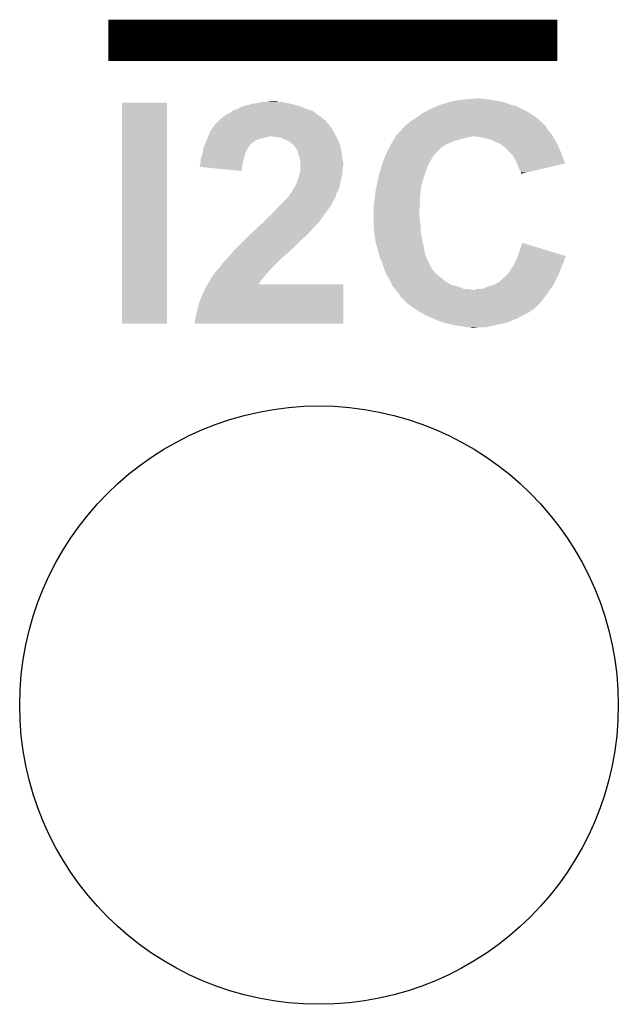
# Model space of a CAD drawing. Extents: x -1.3 to 24.2, y -3.9 to 39.2.
# Tile 49 of 53: x 17 to 19.2, y 29.1 to 32.7. Entities that reach past the tile are written whole.
import ezdxf

# ---------------------------------------------------------------- set-up
doc = ezdxf.new("R2010")
doc.units = 0
doc.layers.get('0').update_dxf_attribs({"linetype": 'CONTINUOUS'})
doc.layers.add('SMART_DOF_6_CLICK_V100_GTO', color=14, linetype='CONTINUOUS')
doc.layers.add('SMART_DOF_6_CLICK_V100_GTS', color=12, linetype='CONTINUOUS')

# ---------------------------------------------------------------- blocks, each defined once
blk = doc.blocks.new('ROUND_8')
blk.add_circle((0, 0), 1.0998)

msp = doc.modelspace()

# ---------------------------------------------------------------- linework, layer by layer
at = {"layer": 'SMART_DOF_6_CLICK_V100_GTO', "const_width": 0.1524}
msp.add_lwpolyline([(17.3482, 32.6644), (18.9992, 32.6644)], dxfattribs=at)
at = {"layer": 'SMART_DOF_6_CLICK_V100_GTO'}
for points in [[(17.399, 31.623024), (17.399022, 32.435776), (17.564076, 31.623024), (17.5641, 32.435776)], [(17.399022, 32.435776), (17.399024, 32.4358), (17.5641, 32.435776), (17.399024, 32.4358)], [(17.87652, 32.43072), (17.914622, 32.43834), (18.0213, 32.43072), (17.983202, 32.43834)], [(17.9324, 32.43834), (17.952704, 32.440878), (17.973044, 32.43834), (17.965422, 32.440878)], [(17.952704, 32.440878), (17.952722, 32.44088), (17.965422, 32.440878), (17.952722, 32.44088)], [(18.57078, 32.42818), (18.596184, 32.4358), (18.826482, 32.42818), (18.80616, 32.4358)], [(18.596184, 32.4358), (18.61312, 32.44088), (18.80616, 32.4358), (18.788382, 32.44088)], [(18.61312, 32.44088), (18.641058, 32.44596), (18.788382, 32.44088), (18.75282, 32.44596)], [(18.641058, 32.44596), (18.671538, 32.4485), (18.75282, 32.44596), (18.740122, 32.4485)], [(18.671538, 32.4485), (18.702018, 32.45104), (18.727422, 32.4485), (18.714722, 32.45104)], [(17.782544, 32.39262), (17.79016, 32.39516), (18.11655, 32.39262), (18.11274, 32.39516)], [(17.79016, 32.39516), (17.800318, 32.400242), (18.11274, 32.39516), (18.106388, 32.400242)], [(17.800318, 32.400242), (17.805396, 32.405318), (18.106388, 32.400242), (18.100042, 32.405318)], [(17.805396, 32.405318), (17.807942, 32.407862), (18.100042, 32.405318), (18.091138, 32.407862)], [(17.807942, 32.407862), (17.82063, 32.410398), (18.091138, 32.407862), (18.08226, 32.410398)], [(17.82063, 32.410398), (17.820642, 32.4104), (18.08226, 32.410398), (18.082256, 32.4104)], [(17.820642, 32.4104), (17.833336, 32.41802), (18.082256, 32.4104), (18.06397, 32.41802)], [(17.833336, 32.41802), (17.846036, 32.423098), (18.06397, 32.41802), (18.051782, 32.423098)], [(17.846036, 32.423098), (17.846042, 32.4231), (18.051782, 32.423098), (18.051776, 32.4231)], [(17.846042, 32.4231), (17.87652, 32.43072), (18.051776, 32.4231), (18.0213, 32.43072)], [(18.4978, 32.39262), (18.50136, 32.395162), (18.90522, 32.39262), (18.900772, 32.395162)], [(18.50136, 32.395162), (18.514694, 32.40278), (18.900772, 32.395162), (18.887438, 32.40278)], [(18.514694, 32.40278), (18.51914, 32.40532), (18.887438, 32.40278), (18.88236, 32.40532)], [(18.51914, 32.40532), (18.53946, 32.41548), (18.88236, 32.40532), (18.862042, 32.41548)], [(18.53946, 32.41548), (18.5566, 32.4231), (18.862042, 32.41548), (18.846802, 32.4231)], [(18.5566, 32.4231), (18.56232, 32.425642), (18.846802, 32.4231), (18.836634, 32.425642)], [(18.56232, 32.425642), (18.57078, 32.42818), (18.836634, 32.425642), (18.826482, 32.42818)], [(17.742408, 32.35706), (17.74444, 32.3596), (18.15846, 32.35706), (18.155922, 32.3596)], [(17.74444, 32.3596), (17.752062, 32.367222), (18.155922, 32.3596), (18.148302, 32.367222)], [(17.752062, 32.367222), (17.757124, 32.372284), (18.148302, 32.367222), (18.145766, 32.372284)], [(17.757124, 32.372284), (17.75714, 32.3723), (18.145766, 32.372284), (18.143224, 32.3723)], [(17.75714, 32.3723), (17.757142, 32.372302), (18.143224, 32.3723), (18.143222, 32.372302)], [(17.757142, 32.372302), (17.760312, 32.37484), (18.143222, 32.372302), (18.14068, 32.37484)], [(17.760312, 32.37484), (17.76984, 32.382466), (18.14068, 32.37484), (18.131148, 32.382466)], [(17.76984, 32.382466), (17.769864, 32.385), (18.131148, 32.382466), (18.12798, 32.385)], [(17.769864, 32.385), (17.772384, 32.385002), (18.12798, 32.385), (18.127978, 32.385002)], [(17.772384, 32.385002), (17.777458, 32.387542), (18.127978, 32.385002), (18.124168, 32.387542)], [(17.777458, 32.387542), (17.782544, 32.39262), (18.124168, 32.387542), (18.11655, 32.39262)], [(18.445482, 32.354522), (18.453102, 32.362142), (18.950938, 32.354522), (18.94332, 32.362142)], [(18.453102, 32.362142), (18.455642, 32.364682), (18.94332, 32.362142), (18.940358, 32.364682)], [(18.455642, 32.364682), (18.46834, 32.372298), (18.940358, 32.364682), (18.93147, 32.372298)], [(18.46834, 32.372298), (18.47596, 32.37738), (18.93147, 32.372298), (18.92554, 32.37738)], [(18.47596, 32.37738), (18.48358, 32.38246), (18.92554, 32.37738), (18.918768, 32.38246)], [(18.48358, 32.38246), (18.4978, 32.39262), (18.918768, 32.38246), (18.90522, 32.39262)], [(17.715654, 32.31134), (17.723062, 32.32912), (18.186118, 32.31134), (18.17624, 32.32912)], [(17.723062, 32.32912), (17.724122, 32.331662), (18.17624, 32.32912), (18.17497, 32.331662)], [(17.724122, 32.331662), (17.729198, 32.339278), (18.17497, 32.331662), (18.17116, 32.339278)], [(17.729198, 32.339278), (17.73428, 32.3469), (18.17116, 32.339278), (18.165446, 32.3469)], [(17.73428, 32.3469), (17.736312, 32.34944), (18.165446, 32.3469), (18.16354, 32.34944)], [(17.736312, 32.34944), (17.742408, 32.35706), (18.16354, 32.34944), (18.15846, 32.35706)], [(18.407382, 32.316422), (18.414998, 32.32404), (18.97888, 32.316422), (18.9738, 32.32404)], [(18.414998, 32.32404), (18.4277, 32.336744), (18.9738, 32.32404), (18.963214, 32.336744)], [(18.4277, 32.336744), (18.427714, 32.339278), (18.963214, 32.336744), (18.961102, 32.339278)], [(18.427714, 32.339278), (18.427716, 32.339286), (18.961102, 32.339278), (18.9611, 32.339286)], [(18.427716, 32.339286), (18.432778, 32.341824), (18.9611, 32.339286), (18.960254, 32.341824)], [(18.432778, 32.341824), (18.436162, 32.346896), (18.960254, 32.341824), (18.95856, 32.346896)], [(18.436162, 32.346896), (18.437862, 32.349442), (18.95856, 32.346896), (18.956016, 32.349442)], [(18.437862, 32.349442), (18.445482, 32.354522), (18.956016, 32.349442), (18.950938, 32.354522)], [(17.702954, 32.28086), (17.707186, 32.291018), (17.871436, 32.28086), (17.881598, 32.291018)], [(17.707186, 32.291018), (17.710362, 32.29864), (17.881598, 32.291018), (17.894298, 32.29864)], [(17.710362, 32.29864), (17.712478, 32.303718), (17.894298, 32.29864), (17.90954, 32.303718)], [(17.712478, 32.303718), (17.713536, 32.30626), (17.90954, 32.303718), (17.92224, 32.30626)], [(17.713536, 32.30626), (17.714596, 32.308802), (17.92224, 32.30626), (17.9324, 32.308802)], [(17.714596, 32.308802), (17.715652, 32.311338), (17.9324, 32.308802), (17.940018, 32.311338)], [(17.715652, 32.311338), (17.715654, 32.31134), (17.940018, 32.311338), (17.950178, 32.31134)], [(17.96796, 32.3088), (17.950178, 32.31134), (18.18753, 32.3088), (18.186118, 32.31134)], [(17.983198, 32.30626), (17.96796, 32.3088), (18.18894, 32.30626), (18.18753, 32.3088)], [(17.9959, 32.30118), (17.983198, 32.30626), (18.19125, 32.30118), (18.18894, 32.30626)], [(18.016216, 32.291022), (17.9959, 32.30118), (18.195866, 32.291022), (18.19125, 32.30118)], [(18.021302, 32.285942), (18.016216, 32.291022), (18.198176, 32.285942), (18.195866, 32.291022)], [(18.026376, 32.283402), (18.021302, 32.285942), (18.19933, 32.283402), (18.198176, 32.285942)], [(18.387906, 32.2834), (18.39214, 32.29102), (18.592798, 32.2834), (18.611848, 32.29102)], [(18.39214, 32.29102), (18.393664, 32.29356), (18.611848, 32.29102), (18.6182, 32.29356)], [(18.393664, 32.29356), (18.398236, 32.30118), (18.6182, 32.29356), (18.641062, 32.30118)], [(18.398236, 32.30118), (18.402808, 32.3088), (18.641062, 32.30118), (18.671538, 32.3088)], [(18.402808, 32.3088), (18.40433, 32.311338), (18.679156, 32.3088), (18.684236, 32.311338)], [(18.40433, 32.311338), (18.404332, 32.31134), (18.684236, 32.311338), (18.694398, 32.31134)], [(18.404332, 32.31134), (18.407382, 32.316422), (18.982266, 32.31134), (18.97888, 32.316422)], [(18.717258, 32.3088), (18.694398, 32.31134), (18.98396, 32.3088), (18.982266, 32.31134)], [(18.747754, 32.301178), (18.717258, 32.3088), (18.98904, 32.301178), (18.98396, 32.3088)], [(18.757898, 32.298642), (18.747754, 32.301178), (18.99031, 32.298642), (18.98904, 32.301178)], [(18.77314, 32.29102), (18.757898, 32.298642), (18.99412, 32.29102), (18.99031, 32.298642)], [(18.785842, 32.28594), (18.77314, 32.29102), (18.99666, 32.28594), (18.99412, 32.29102)], [(17.694146, 32.2453), (17.69618, 32.25546), (17.851118, 32.2453), (17.855182, 32.25546)], [(17.69618, 32.25546), (17.696602, 32.258), (17.855182, 32.25546), (17.8562, 32.258)], [(17.696602, 32.258), (17.698296, 32.268158), (17.8562, 32.258), (17.86128, 32.268158)], [(17.698296, 32.268158), (17.698722, 32.270702), (17.86128, 32.268158), (17.862974, 32.270702)], [(17.698722, 32.270702), (17.700836, 32.275778), (17.862974, 32.270702), (17.866358, 32.275778)], [(17.700836, 32.275778), (17.702946, 32.280844), (17.866358, 32.275778), (17.868894, 32.280844)], [(17.702946, 32.280844), (17.702954, 32.28086), (17.868894, 32.280844), (17.871436, 32.28086)], [(18.030446, 32.278318), (18.026376, 32.283402), (18.20164, 32.278318), (18.19933, 32.283402)], [(18.03654, 32.2707), (18.030446, 32.278318), (18.20291, 32.2707), (18.20164, 32.278318)], [(18.04416, 32.258002), (18.03654, 32.2707), (18.205028, 32.258002), (18.20291, 32.2707)], [(18.046194, 32.24784), (18.04416, 32.258002), (18.20672, 32.24784), (18.205028, 32.258002)], [(18.369046, 32.245296), (18.37944, 32.268158), (18.54708, 32.245296), (18.56994, 32.268158)], [(18.37944, 32.268158), (18.383674, 32.27578), (18.56994, 32.268158), (18.5801, 32.27578)], [(18.383674, 32.27578), (18.387906, 32.2834), (18.5801, 32.27578), (18.592798, 32.2834)], [(18.795998, 32.27832), (18.785842, 32.28594), (19.00047, 32.27832), (18.99666, 32.28594)], [(18.79854, 32.27578), (18.795998, 32.27832), (19.00174, 32.27578), (19.00047, 32.27832)], [(18.801074, 32.273246), (18.79854, 32.27578), (19.002892, 32.273246), (19.00174, 32.27578)], [(18.803616, 32.27324), (18.801074, 32.273246), (19.002896, 32.27324), (19.002892, 32.273246)], [(18.829016, 32.24784), (18.803616, 32.27324), (19.01444, 32.24784), (19.002896, 32.27324)], [(17.68602, 32.209742), (17.68856, 32.219902), (17.841594, 32.209742), (17.844134, 32.219902)], [(17.68856, 32.22752), (17.688562, 32.230064), (17.84604, 32.22752), (17.846766, 32.230064)], [(17.68856, 32.219902), (17.68856, 32.22752), (17.844134, 32.219902), (17.84604, 32.22752)], [(17.688562, 32.230064), (17.69364, 32.242762), (17.846766, 32.230064), (17.850392, 32.242762)], [(17.69364, 32.242762), (17.694146, 32.2453), (17.850392, 32.242762), (17.851118, 32.2453)], [(18.0467, 32.245302), (18.046194, 32.24784), (18.207084, 32.245302), (18.20672, 32.24784)], [(18.051778, 32.232602), (18.0467, 32.245302), (18.208898, 32.232602), (18.207084, 32.245302)], [(18.05432, 32.219902), (18.051778, 32.232602), (18.210712, 32.219902), (18.208898, 32.232602)], [(18.05432, 32.212278), (18.05432, 32.219902), (18.2118, 32.212278), (18.210712, 32.219902)], [(18.354292, 32.2072), (18.356578, 32.21482), (18.52422, 32.2072), (18.52803, 32.21482)], [(18.356578, 32.21482), (18.357592, 32.217358), (18.52803, 32.21482), (18.5293, 32.217358)], [(18.357592, 32.217358), (18.36369, 32.232598), (18.5293, 32.217358), (18.539458, 32.232598)], [(18.36369, 32.232598), (18.365722, 32.237676), (18.539458, 32.232598), (18.541998, 32.237676)], [(18.365722, 32.237676), (18.36674, 32.24022), (18.541998, 32.237676), (18.54454, 32.24022)], [(18.36674, 32.24022), (18.36789, 32.242754), (18.54454, 32.24022), (18.547074, 32.242754)], [(18.36789, 32.242754), (18.369046, 32.245296), (18.547074, 32.242754), (18.54708, 32.245296)], [(18.834098, 32.242758), (18.829016, 32.24784), (19.016252, 32.242758), (19.01444, 32.24784)], [(18.84426, 32.224978), (18.834098, 32.242758), (19.022588, 32.224978), (19.016252, 32.242758)], [(18.850614, 32.212274), (18.84426, 32.224978), (19.027114, 32.212274), (19.022588, 32.224978)], [(17.683496, 32.19961), (17.68602, 32.204664), (17.840108, 32.19961), (17.840674, 32.204664)], [(17.838396, 32.184342), (17.683496, 32.19961), (17.838396, 32.184342), (17.840108, 32.19961)], [(17.68602, 32.207198), (17.68602, 32.209742), (17.84096, 32.207198), (17.841594, 32.209742)], [(17.68602, 32.204664), (17.68602, 32.207198), (17.840674, 32.204664), (17.84096, 32.207198)], [(18.04924, 32.16656), (18.052866, 32.179258), (18.207142, 32.16656), (18.20926, 32.179258)], [(18.052866, 32.179258), (18.05432, 32.184342), (18.20926, 32.179258), (18.20926, 32.184342)], [(18.05432, 32.202118), (18.05432, 32.212278), (18.2118, 32.202118), (18.2118, 32.212278)], [(18.05432, 32.191958), (18.05432, 32.202118), (18.20926, 32.191958), (18.2118, 32.202118)], [(18.05432, 32.184342), (18.05432, 32.191958), (18.20926, 32.184342), (18.20926, 32.191958)], [(18.34134, 32.16402), (18.350482, 32.194502), (18.50898, 32.16402), (18.51914, 32.194502)], [(18.350482, 32.194502), (18.354292, 32.2072), (18.51914, 32.194502), (18.52422, 32.2072)], [(18.85188, 32.20974), (18.850614, 32.212274), (19.016292, 32.20974), (19.027114, 32.212274)], [(18.85696, 32.194502), (18.85188, 32.20974), (18.951226, 32.194502), (19.016292, 32.20974)], [(18.864578, 32.179264), (18.85696, 32.194502), (18.88616, 32.179264), (18.951226, 32.194502)], [(18.86458, 32.17421), (18.864578, 32.179264), (18.86458, 32.17421), (18.88616, 32.179264)], [(18.03908, 32.136078), (18.042466, 32.146238), (18.200368, 32.136078), (18.20164, 32.146238)], [(18.042466, 32.146238), (18.048392, 32.164018), (18.20164, 32.146238), (18.20672, 32.164018)], [(18.048392, 32.164018), (18.04924, 32.16656), (18.20672, 32.164018), (18.207142, 32.16656)], [(18.334226, 32.128458), (18.338292, 32.14878), (18.49882, 32.128458), (18.503902, 32.14878)], [(18.338292, 32.14878), (18.34134, 32.16402), (18.503902, 32.14878), (18.50898, 32.16402)], [(18.016222, 32.100518), (18.021294, 32.105596), (18.1864, 32.100518), (18.188938, 32.105596)], [(18.021294, 32.105596), (18.023838, 32.108142), (18.188938, 32.105596), (18.191478, 32.108142)], [(18.023838, 32.108142), (18.02384, 32.108144), (18.191478, 32.108142), (18.191478, 32.108144)], [(18.02384, 32.108144), (18.026382, 32.115764), (18.191478, 32.108144), (18.194744, 32.115764)], [(18.026382, 32.115764), (18.03146, 32.123378), (18.194744, 32.115764), (18.198008, 32.123378)], [(18.03146, 32.123378), (18.032984, 32.125918), (18.198008, 32.123378), (18.199098, 32.125918)], [(18.032984, 32.125918), (18.03908, 32.136078), (18.199098, 32.125918), (18.200368, 32.136078)], [(18.327686, 32.085278), (18.330544, 32.10814), (18.49374, 32.085278), (18.49628, 32.10814)], [(18.330544, 32.10814), (18.33118, 32.113218), (18.49628, 32.10814), (18.496914, 32.113218)], [(18.33118, 32.113218), (18.334226, 32.128458), (18.496914, 32.113218), (18.49882, 32.128458)], [(17.98066, 32.059882), (17.995898, 32.07512), (18.168618, 32.059882), (18.17624, 32.07512)], [(17.995898, 32.07512), (18.008596, 32.087818), (18.17624, 32.07512), (18.18386, 32.087818)], [(18.008596, 32.087818), (18.011142, 32.090364), (18.18386, 32.087818), (18.184368, 32.090364)], [(18.011142, 32.090364), (18.016222, 32.100518), (18.184368, 32.090364), (18.1864, 32.100518)], [(18.324284, 32.05988), (18.3261, 32.07258), (18.49374, 32.05988), (18.49374, 32.07258)], [(18.3261, 32.07258), (18.327686, 32.085278), (18.49374, 32.07258), (18.49374, 32.085278)], [(17.95018, 32.02686), (17.9705, 32.04972), (18.145034, 32.02686), (18.16136, 32.04972)], [(17.9705, 32.04972), (17.98066, 32.059882), (18.16136, 32.04972), (18.168618, 32.059882)], [(18.32356, 32.0548), (18.324284, 32.05988), (18.49323, 32.0548), (18.49374, 32.05988)], [(18.32356, 32.034482), (18.32356, 32.0548), (18.4912, 32.034482), (18.49323, 32.0548)], [(18.32356, 32.019238), (18.32356, 32.034482), (18.4912, 32.019238), (18.4912, 32.034482)], [(17.919696, 31.996378), (17.919702, 31.996382), (18.122898, 31.996378), (18.1229, 31.996382)], [(17.919702, 31.996382), (17.925414, 32.004), (18.1229, 31.996382), (18.12798, 32.004)], [(17.925414, 32.004), (17.92732, 32.00654), (18.12798, 32.004), (18.129884, 32.00654)], [(17.92732, 32.00654), (17.947322, 32.02432), (18.129884, 32.00654), (18.14322, 32.02432)], [(17.947322, 32.02432), (17.95018, 32.02686), (18.14322, 32.02432), (18.145034, 32.02686)], [(18.32356, 32.009078), (18.32356, 32.019238), (18.49374, 32.009078), (18.4912, 32.019238)], [(18.32356, 31.996378), (18.32356, 32.009078), (18.49374, 31.996378), (18.49374, 32.009078)], [(17.8689, 31.95066), (17.88301, 31.963362), (18.07972, 31.95066), (18.092422, 31.963362)], [(17.88301, 31.963362), (17.894302, 31.973524), (18.092422, 31.963362), (18.10089, 31.973524)], [(17.894302, 31.973524), (17.896846, 31.9786), (18.10089, 31.973524), (18.10512, 31.9786)], [(17.896846, 31.9786), (17.901918, 31.981142), (18.10512, 31.9786), (18.107662, 31.981142)], [(17.901918, 31.981142), (17.909542, 31.98876), (18.107662, 31.981142), (18.11528, 31.98876)], [(17.909542, 31.98876), (17.919696, 31.996378), (18.11528, 31.98876), (18.122898, 31.996378)], [(18.32356, 31.986218), (18.32356, 31.996378), (18.495434, 31.986218), (18.49374, 31.996378)], [(18.323952, 31.981138), (18.32356, 31.986218), (18.49628, 31.981138), (18.495434, 31.986218)], [(18.325124, 31.9659), (18.323952, 31.981138), (18.49628, 31.9659), (18.49628, 31.981138)], [(18.3261, 31.953198), (18.325124, 31.9659), (18.498096, 31.953198), (18.49628, 31.9659)], [(17.815556, 31.897318), (17.843498, 31.92526), (18.023836, 31.897318), (18.05178, 31.92526)], [(17.843498, 31.92526), (17.863818, 31.94558), (18.05178, 31.92526), (18.07464, 31.94558)], [(17.863818, 31.94558), (17.8689, 31.95066), (18.07464, 31.94558), (18.07972, 31.95066)], [(18.326948, 31.948122), (18.3261, 31.953198), (18.49882, 31.948122), (18.498096, 31.953198)], [(18.33118, 31.92272), (18.326948, 31.948122), (18.504264, 31.92272), (18.49882, 31.948122)], [(17.786532, 31.864302), (17.8083, 31.8897), (17.985742, 31.864302), (18.016216, 31.8897)], [(17.8083, 31.8897), (17.810478, 31.89224), (18.016216, 31.8897), (18.017488, 31.89224)], [(17.810478, 31.89224), (17.813012, 31.894774), (18.017488, 31.89224), (18.01876, 31.894774)], [(17.813012, 31.894774), (17.815556, 31.897318), (18.01876, 31.894774), (18.023836, 31.897318)], [(18.333952, 31.91256), (18.33118, 31.92272), (18.50644, 31.91256), (18.504264, 31.92272)], [(18.344342, 31.874458), (18.333952, 31.91256), (18.514062, 31.874458), (18.50644, 31.91256)], [(18.853028, 31.871902), (18.8595, 31.8897), (19.02968, 31.871902), (18.970692, 31.8897)], [(18.8595, 31.8897), (18.869682, 31.920176), (18.970692, 31.8897), (18.869682, 31.920176)], [(17.767302, 31.843982), (17.78, 31.85668), (17.965422, 31.843982), (17.97812, 31.85668)], [(17.78, 31.85668), (17.786532, 31.864302), (17.97812, 31.85668), (17.985742, 31.864302)], [(18.346418, 31.86684), (18.344342, 31.874458), (18.517328, 31.86684), (18.514062, 31.874458)], [(18.350484, 31.85668), (18.346418, 31.86684), (18.52168, 31.85668), (18.517328, 31.86684)], [(18.35658, 31.84144), (18.350484, 31.85668), (18.529302, 31.84144), (18.52168, 31.85668)], [(18.843694, 31.849058), (18.84821, 31.85922), (19.02206, 31.849058), (19.024602, 31.85922)], [(18.84821, 31.85922), (18.84934, 31.86176), (19.024602, 31.85922), (19.025448, 31.86176)], [(18.84934, 31.86176), (18.851184, 31.866836), (19.025448, 31.86176), (19.02714, 31.866836)], [(18.851184, 31.866836), (18.852108, 31.869374), (19.02714, 31.866836), (19.029674, 31.869374)], [(18.852108, 31.869374), (18.853028, 31.871902), (19.029674, 31.869374), (19.02968, 31.871902)], [(17.743168, 31.813498), (17.746982, 31.81858), (17.937478, 31.813498), (17.940866, 31.81858)], [(17.746982, 31.81858), (17.74952, 31.82112), (17.940866, 31.81858), (17.94256, 31.82112)], [(17.74952, 31.82112), (17.75714, 31.82874), (17.94256, 31.82112), (17.95018, 31.82874)], [(17.75714, 31.82874), (17.767302, 31.843982), (17.95018, 31.82874), (17.965422, 31.843982)], [(18.36166, 31.826202), (18.35658, 31.84144), (18.53692, 31.826202), (18.529302, 31.84144)], [(18.3642, 31.818582), (18.36166, 31.826202), (18.543014, 31.818582), (18.53692, 31.826202)], [(18.366744, 31.813496), (18.3642, 31.818582), (18.54708, 31.813496), (18.543014, 31.818582)], [(18.820384, 31.81096), (18.826478, 31.82112), (19.00682, 31.81096), (19.010206, 31.82112)], [(18.826478, 31.82112), (18.830108, 31.826202), (19.010206, 31.82112), (19.0119, 31.826202)], [(18.830108, 31.826202), (18.83918, 31.838898), (19.0119, 31.826202), (19.016978, 31.838898)], [(18.83918, 31.8389), (18.843694, 31.849058), (19.01698, 31.8389), (19.02206, 31.849058)], [(18.83918, 31.838898), (18.83918, 31.8389), (19.016978, 31.838898), (19.01698, 31.8389)], [(17.719042, 31.777938), (17.721582, 31.780484), (17.907012, 31.777938), (17.908278, 31.780484)], [(17.721582, 31.780484), (17.722848, 31.783016), (17.908278, 31.780484), (17.909538, 31.783016)], [(17.722848, 31.783016), (17.726662, 31.790642), (17.909538, 31.783016), (17.91716, 31.790642)], [(17.726662, 31.790642), (17.730048, 31.795722), (17.91716, 31.790642), (17.922238, 31.795722)], [(17.730048, 31.795722), (17.73174, 31.79826), (17.922238, 31.795722), (17.923508, 31.79826)], [(17.73174, 31.79826), (17.733642, 31.800796), (17.923508, 31.79826), (17.924778, 31.800796)], [(17.733642, 31.800796), (17.743168, 31.813498), (17.924778, 31.800796), (17.937478, 31.813498)], [(18.368012, 31.81096), (18.366744, 31.813496), (18.547104, 31.81096), (18.54708, 31.813496)], [(18.368014, 31.810954), (18.368012, 31.81096), (18.549626, 31.810954), (18.547104, 31.81096)], [(18.371822, 31.803338), (18.368014, 31.810954), (18.557242, 31.803338), (18.549626, 31.810954)], [(18.37436, 31.79826), (18.371822, 31.803338), (18.56359, 31.79826), (18.557242, 31.803338)], [(18.377264, 31.79318), (18.37436, 31.79826), (18.56994, 31.79318), (18.56359, 31.79826)], [(18.38452, 31.780482), (18.377264, 31.79318), (18.58518, 31.780482), (18.56994, 31.79318)], [(18.384522, 31.78048), (18.38452, 31.780482), (18.585182, 31.78048), (18.58518, 31.780482)], [(18.389966, 31.767778), (18.384522, 31.78048), (18.605498, 31.767778), (18.585182, 31.78048)], [(18.783298, 31.7754), (18.80108, 31.790638), (18.989036, 31.7754), (18.996656, 31.790638)], [(18.80108, 31.790638), (18.818862, 31.808422), (18.996656, 31.790638), (19.00555, 31.808422)], [(18.818862, 31.808422), (18.820384, 31.81096), (19.00555, 31.808422), (19.00682, 31.81096)], [(17.6911, 31.72206), (17.7038, 31.75), (18.211792, 31.72206), (18.211796, 31.75)], [(17.7038, 31.75), (17.713486, 31.767756), (18.211796, 31.75), (18.2118, 31.767756)], [(17.713486, 31.767756), (17.7135, 31.76778), (18.2118, 31.767756), (17.90196, 31.76778)], [(17.7135, 31.76778), (17.719042, 31.777938), (17.90196, 31.76778), (17.907012, 31.777938)], [(18.39214, 31.762702), (18.389966, 31.767778), (18.62243, 31.762702), (18.605498, 31.767778)], [(18.394172, 31.760162), (18.39214, 31.762702), (18.6309, 31.760162), (18.62243, 31.762702)], [(18.4023, 31.75), (18.394172, 31.760162), (18.658844, 31.75), (18.6309, 31.760162)], [(18.404206, 31.74746), (18.4023, 31.75), (18.689322, 31.74746), (18.674082, 31.75)], [(18.40992, 31.739842), (18.404206, 31.74746), (18.966374, 31.739842), (18.971648, 31.74746)], [(18.689322, 31.74746), (18.696946, 31.747466), (18.971648, 31.74746), (18.971652, 31.747466)], [(18.696946, 31.747466), (18.699484, 31.75), (18.971652, 31.747466), (18.973406, 31.75)], [(18.712182, 31.75), (18.727422, 31.752542), (18.973406, 31.75), (18.975166, 31.752542)], [(18.727422, 31.752542), (18.7452, 31.760162), (18.975166, 31.752542), (18.98044, 31.760162)], [(18.7452, 31.760162), (18.76298, 31.76524), (18.98044, 31.760162), (18.983956, 31.76524)], [(18.76298, 31.76524), (18.762982, 31.765242), (18.983956, 31.76524), (18.983958, 31.765242)], [(18.762982, 31.765242), (18.783298, 31.7754), (18.983958, 31.765242), (18.989036, 31.7754)], [(17.680942, 31.696662), (17.6911, 31.72206), (18.211788, 31.696662), (18.211792, 31.72206)], [(18.417536, 31.73222), (18.40992, 31.739842), (18.9611, 31.73222), (18.966374, 31.739842)], [(18.42008, 31.724604), (18.417536, 31.73222), (18.95524, 31.724604), (18.9611, 31.73222)], [(18.44548, 31.699202), (18.42008, 31.724604), (18.935698, 31.699202), (18.95524, 31.724604)], [(17.66824, 31.643322), (17.67586, 31.6738), (18.211778, 31.643322), (18.211784, 31.6738)], [(17.67586, 31.6738), (17.680942, 31.696662), (18.211784, 31.6738), (18.211788, 31.696662)], [(18.445484, 31.6992), (18.44548, 31.699202), (18.935698, 31.6992), (18.935698, 31.699202)], [(18.462414, 31.6865), (18.445484, 31.6992), (18.923, 31.6865), (18.935698, 31.6992)], [(18.4658, 31.68396), (18.462414, 31.6865), (18.91995, 31.68396), (18.923, 31.6865)], [(18.481038, 31.673802), (18.4658, 31.68396), (18.907762, 31.673802), (18.91995, 31.68396)], [(18.48485, 31.67126), (18.481038, 31.673802), (18.905216, 31.67126), (18.907762, 31.673802)], [(18.484854, 31.671258), (18.48485, 31.67126), (18.902676, 31.671258), (18.905216, 31.67126)], [(18.48866, 31.66872), (18.484854, 31.671258), (18.897604, 31.66872), (18.902676, 31.671258)], [(17.665702, 31.630622), (17.66824, 31.638244), (18.211776, 31.630622), (18.211778, 31.638244)], [(17.66824, 31.638244), (17.66824, 31.643322), (18.211778, 31.638244), (18.211778, 31.643322)], [(18.488664, 31.668718), (18.48866, 31.66872), (18.897602, 31.668718), (18.897604, 31.66872)], [(18.497808, 31.663638), (18.488664, 31.668718), (18.892516, 31.663638), (18.897602, 31.668718)], [(18.51152, 31.65602), (18.497808, 31.663638), (18.87728, 31.65602), (18.892516, 31.663638)], [(18.528666, 31.6484), (18.51152, 31.65602), (18.862042, 31.6484), (18.87728, 31.65602)], [(18.54581, 31.64078), (18.528666, 31.6484), (18.849342, 31.64078), (18.862042, 31.6484)], [(18.55724, 31.6357), (18.54581, 31.64078), (18.834102, 31.6357), (18.849342, 31.64078)], [(18.577558, 31.628082), (18.55724, 31.6357), (18.816328, 31.628082), (18.834102, 31.6357)], [(17.564076, 31.623), (17.399, 31.623024), (17.564076, 31.623), (17.564076, 31.623024)], [(17.6657, 31.623024), (17.665702, 31.630622), (18.211776, 31.623024), (18.211776, 31.630622)], [(18.211776, 31.623), (17.6657, 31.623024), (18.211776, 31.623), (18.211776, 31.623024)], [(18.577574, 31.628078), (18.577558, 31.628082), (18.81632, 31.628078), (18.816328, 31.628082)], [(18.597884, 31.623), (18.577574, 31.628078), (18.798538, 31.623), (18.81632, 31.628078)], [(18.608042, 31.62046), (18.597884, 31.623), (18.78076, 31.62046), (18.798538, 31.623)], [(18.6182, 31.61792), (18.608042, 31.62046), (18.7706, 31.61792), (18.78076, 31.62046)], [(18.63344, 31.61538), (18.6182, 31.61792), (18.76044, 31.61538), (18.7706, 31.61792)], [(18.65122, 31.61284), (18.63344, 31.61538), (18.749008, 31.61284), (18.76044, 31.61538)], [(18.663918, 31.6103), (18.65122, 31.61284), (18.737578, 31.6103), (18.749008, 31.61284)], [(18.684238, 31.607762), (18.676616, 31.6103), (18.691876, 31.607762), (18.71472, 31.6103)], [(18.691858, 31.60776), (18.684238, 31.607762), (18.691858, 31.60776), (18.691876, 31.607762)]]:
    msp.add_solid(points, dxfattribs=at)

# ---------------------------------------------------------------- block references
at = {"layer": 'SMART_DOF_6_CLICK_V100_GTS'}
msp.add_blockref('ROUND_8', (18.1229, 30.22092), dxfattribs=at)

doc.saveas('drawing.dxf')
